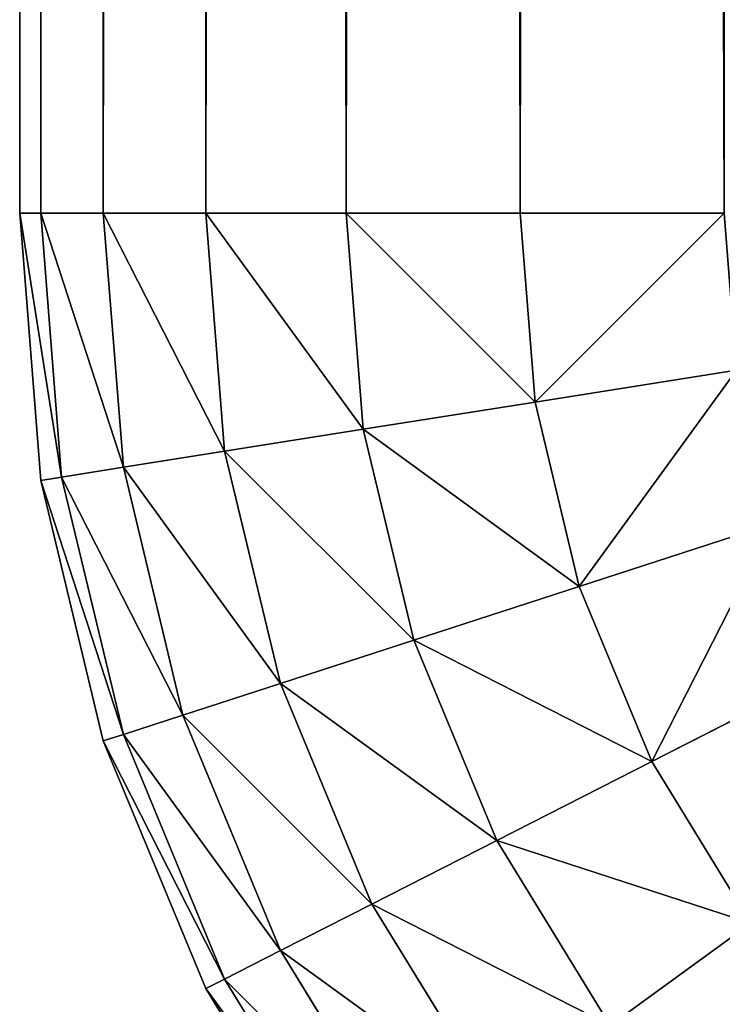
# Model space of a CAD drawing. Header units: centimetres. Extents: x -20.5 to 20.5, y -20.5 to 20.5.
# Tile 2 of 256: x -20.5 to -20.212, y -20.124 to -19.721. Entities that reach past the tile are written whole.
import ezdxf

# ---------------------------------------------------------------- set-up
doc = ezdxf.new("R2010")
doc.units = ezdxf.units.CM
doc.header["$LTSCALE"] = 2.54
doc.layers.get('0').update_dxf_attribs({"true_color": 0xff5454})

# ---------------------------------------------------------------- blocks, each defined once
blk = doc.blocks.new('Grupuj#1')
at = {"color": 7, "true_color": 0xfdfdfd}
for p, q in [((0, 0.7, 0.7), (0, 41, 0.7)), ((0, 0.7, 12.8), (0, 41, 12.8)), ((0, 0.7, 12.8), (0, 41, 12.8)), ((0, 0.7, 0.7), (0, 41, 0.7)), ((0.00862, 0.7, 12.9095), (0.00862, 41, 12.9095)), ((0.00862, 0.7, 12.9095), (0.00862, 41, 12.9095)), ((0.00862, 0.7, 0.5905), (0.00862, 41, 0.5905)), ((0.00862, 0.7, 0.5905), (0.00862, 41, 0.5905)), ((0.03426, 0.7, 13.01631), (0.03426, 41, 13.01631)), ((0.03426, 0.7, 13.01631), (0.03426, 41, 13.01631)), ((0.03426, 0.7, 0.48369), (0.03426, 41, 0.48369)), ((0.03426, 0.7, 0.48369), (0.03426, 41, 0.48369)), ((0.0763, 0.7, 13.11779), (0.0763, 41, 13.11779)), ((0.0763, 0.7, 13.11779), (0.0763, 41, 13.11779)), ((0.0763, 0.7, 0.38221), (0.0763, 41, 0.38221)), ((0.0763, 0.7, 0.38221), (0.0763, 41, 0.38221)), ((0.13369, 0.7, 13.21145), (0.13369, 41, 13.21145)), ((0.13369, 0.7, 13.21145), (0.13369, 41, 13.21145)), ((0.13369, 0.7, 0.28855), (0.13369, 41, 0.28855)), ((0.13369, 0.7, 0.28855), (0.13369, 41, 0.28855)), ((0.20503, 0.7, 13.29497), (0.20503, 41, 13.29497)), ((0.20503, 0.7, 13.29497), (0.20503, 41, 13.29497)), ((0.20503, 0.7, 0.20503), (0.20503, 41, 0.20503)), ((0.20503, 0.7, 0.20503), (0.20503, 41, 0.20503)), ((0, 0.7, 12.8), (0, 0.7, 0.7)), ((0, 0.7, 12.8), (0.00862, 0.7, 12.9095)), ((0.00862, 0.7, 0.5905), (0, 0.7, 0.7)), ((0.00862, 0.5905, 12.8), (0, 0.7, 12.8)), ((0, 0.7, 12.8), (0, 0.7, 0.7)), ((0, 0.7, 0.7), (0.00862, 0.5905, 0.7)), ((0, 0.7, 12.8), (0.00862, 0.7, 12.9095)), ((0.00862, 0.5905, 12.8), (0, 0.7, 12.8)), ((0, 0.7, 0.7), (0.00862, 0.5905, 0.7)), ((0.00862, 0.7, 0.5905), (0, 0.7, 0.7)), ((0.00862, 0.7, 12.9095), (0.03426, 0.7, 13.01631)), ((0.01713, 0.59184, 12.9095), (0.00862, 0.7, 12.9095)), ((0.00862, 0.7, 12.9095), (0.03426, 0.7, 13.01631)), ((0.03426, 0.7, 0.48369), (0.00862, 0.7, 0.5905)), ((0.01713, 0.59184, 12.9095), (0.00862, 0.7, 12.9095)), ((0.01713, 0.59184, 0.5905), (0.00862, 0.7, 0.5905)), ((0.01713, 0.59184, 0.5905), (0.00862, 0.7, 0.5905)), ((0.03426, 0.7, 0.48369), (0.00862, 0.7, 0.5905)), ((0.04246, 0.59586, 13.01631), (0.03426, 0.7, 13.01631)), ((0.03426, 0.7, 13.01631), (0.0763, 0.7, 13.11779)), ((0.0763, 0.7, 0.38221), (0.03426, 0.7, 0.48369)), ((0.03426, 0.7, 13.01631), (0.0763, 0.7, 13.11779)), ((0.04246, 0.59586, 13.01631), (0.03426, 0.7, 13.01631)), ((0.04246, 0.59586, 0.48369), (0.03426, 0.7, 0.48369)), ((0.04246, 0.59586, 0.48369), (0.03426, 0.7, 0.48369)), ((0.0763, 0.7, 0.38221), (0.03426, 0.7, 0.48369)), ((0.0763, 0.7, 13.11779), (0.13369, 0.7, 13.21145)), ((0.13369, 0.7, 0.28855), (0.0763, 0.7, 0.38221)), ((0.08397, 0.60243, 13.11779), (0.0763, 0.7, 13.11779)), ((0.0763, 0.7, 13.11779), (0.13369, 0.7, 13.21145)), ((0.08397, 0.60243, 13.11779), (0.0763, 0.7, 13.11779)), ((0.08397, 0.60243, 0.38221), (0.0763, 0.7, 0.38221)), ((0.13369, 0.7, 0.28855), (0.0763, 0.7, 0.38221)), ((0.08397, 0.60243, 0.38221), (0.0763, 0.7, 0.38221)), ((0.13369, 0.7, 13.21145), (0.20503, 0.7, 13.29497)), ((0.20503, 0.7, 0.20503), (0.13369, 0.7, 0.28855)), ((0.13369, 0.7, 13.21145), (0.20503, 0.7, 13.29497)), ((0.14066, 0.61141, 13.21145), (0.13369, 0.7, 13.21145)), ((0.14066, 0.61141, 13.21145), (0.13369, 0.7, 13.21145)), ((0.14066, 0.61141, 0.28855), (0.13369, 0.7, 0.28855)), ((0.20503, 0.7, 0.20503), (0.13369, 0.7, 0.28855)), ((0.14066, 0.61141, 0.28855), (0.13369, 0.7, 0.28855)), ((0.20503, 0.7, 13.29497), (0.28855, 0.7, 13.36631)), ((0.21112, 0.62257, 13.29497), (0.20503, 0.7, 13.29497)), ((0.20503, 0.7, 13.29497), (0.28855, 0.7, 13.36631)), ((0.28855, 0.7, 0.13369), (0.20503, 0.7, 0.20503)), ((0.21112, 0.62257, 13.29497), (0.20503, 0.7, 13.29497)), ((0.21112, 0.62257, 0.20503), (0.20503, 0.7, 0.20503)), ((0.28855, 0.7, 0.13369), (0.20503, 0.7, 0.20503)), ((0.21112, 0.62257, 0.20503), (0.20503, 0.7, 0.20503)), ((0.21112, 0.62257, 13.29497), (0.29362, 0.63564, 13.36631)), ((0.21112, 0.62257, 13.29497), (0.29362, 0.63564, 13.36631)), ((0.21112, 0.62257, 0.20503), (0.29362, 0.63564, 0.13369)), ((0.21112, 0.62257, 0.20503), (0.29362, 0.63564, 0.13369)), ((0.14066, 0.61141, 13.21145), (0.21112, 0.62257, 13.29497)), ((0.14066, 0.61141, 13.21145), (0.21112, 0.62257, 13.29497)), ((0.14066, 0.61141, 0.28855), (0.21112, 0.62257, 0.20503)), ((0.14066, 0.61141, 0.28855), (0.21112, 0.62257, 0.20503)), ((0.22925, 0.54704, 13.29497), (0.21112, 0.62257, 13.29497)), ((0.22925, 0.54704, 13.29497), (0.21112, 0.62257, 13.29497)), ((0.22925, 0.54704, 0.20503), (0.21112, 0.62257, 0.20503)), ((0.22925, 0.54704, 0.20503), (0.21112, 0.62257, 0.20503)), ((0.08397, 0.60243, 13.11779), (0.14066, 0.61141, 13.21145)), ((0.08397, 0.60243, 13.11779), (0.14066, 0.61141, 13.21145)), ((0.08397, 0.60243, 0.38221), (0.14066, 0.61141, 0.28855)), ((0.08397, 0.60243, 0.38221), (0.14066, 0.61141, 0.28855)), ((0.16141, 0.525, 13.21145), (0.14066, 0.61141, 13.21145)), ((0.16141, 0.525, 13.21145), (0.14066, 0.61141, 13.21145)), ((0.16141, 0.525, 0.28855), (0.14066, 0.61141, 0.28855)), ((0.16141, 0.525, 0.28855), (0.14066, 0.61141, 0.28855)), ((0.04246, 0.59586, 13.01631), (0.08397, 0.60243, 13.11779)), ((0.04246, 0.59586, 13.01631), (0.08397, 0.60243, 13.11779)), ((0.04246, 0.59586, 0.48369), (0.08397, 0.60243, 0.38221)), ((0.04246, 0.59586, 0.48369), (0.08397, 0.60243, 0.38221)), ((0.10682, 0.50726, 13.11779), (0.08397, 0.60243, 13.11779)), ((0.10682, 0.50726, 13.11779), (0.08397, 0.60243, 13.11779)), ((0.10682, 0.50726, 0.38221), (0.08397, 0.60243, 0.38221)), ((0.10682, 0.50726, 0.38221), (0.08397, 0.60243, 0.38221)), ((0.01713, 0.59184, 12.9095), (0.04246, 0.59586, 13.01631)), ((0.01713, 0.59184, 12.9095), (0.04246, 0.59586, 13.01631)), ((0.01713, 0.59184, 0.5905), (0.04246, 0.59586, 0.48369)), ((0.01713, 0.59184, 0.5905), (0.04246, 0.59586, 0.48369)), ((0.06684, 0.49428, 13.01631), (0.04246, 0.59586, 13.01631)), ((0.06684, 0.49428, 13.01631), (0.04246, 0.59586, 13.01631)), ((0.06684, 0.49428, 0.48369), (0.04246, 0.59586, 0.48369)), ((0.06684, 0.49428, 0.48369), (0.04246, 0.59586, 0.48369)), ((0.00862, 0.5905, 12.8), (0.01713, 0.59184, 12.9095)), ((0.00862, 0.5905, 12.8), (0.01713, 0.59184, 12.9095)), ((0.00862, 0.5905, 0.7), (0.01713, 0.59184, 0.5905)), ((0.00862, 0.5905, 0.7), (0.01713, 0.59184, 0.5905)), ((0.03426, 0.48369, 12.8), (0.00862, 0.5905, 12.8)), ((0.00862, 0.5905, 12.8), (0.00862, 0.5905, 0.7)), ((0.00862, 0.5905, 0.7), (0.03426, 0.48369, 0.7)), ((0.00862, 0.5905, 12.8), (0.00862, 0.5905, 0.7)), ((0.03426, 0.48369, 12.8), (0.00862, 0.5905, 12.8)), ((0.00862, 0.5905, 0.7), (0.03426, 0.48369, 0.7)), ((0.04246, 0.48635, 12.9095), (0.01713, 0.59184, 12.9095)), ((0.04246, 0.48635, 12.9095), (0.01713, 0.59184, 12.9095)), ((0.04246, 0.48635, 0.5905), (0.01713, 0.59184, 0.5905)), ((0.04246, 0.48635, 0.5905), (0.01713, 0.59184, 0.5905)), ((0.22925, 0.54704, 13.29497), (0.30869, 0.57286, 13.36631)), ((0.22925, 0.54704, 13.29497), (0.30869, 0.57286, 13.36631)), ((0.22925, 0.54704, 0.20503), (0.30869, 0.57286, 0.13369)), ((0.22925, 0.54704, 0.20503), (0.30869, 0.57286, 0.13369)), ((0.16141, 0.525, 13.21145), (0.22925, 0.54704, 13.29497)), ((0.16141, 0.525, 13.21145), (0.22925, 0.54704, 13.29497)), ((0.16141, 0.525, 0.28855), (0.22925, 0.54704, 0.20503)), ((0.16141, 0.525, 0.28855), (0.22925, 0.54704, 0.20503)), ((0.25897, 0.47529, 13.29497), (0.22925, 0.54704, 13.29497)), ((0.25897, 0.47529, 13.29497), (0.22925, 0.54704, 13.29497)), ((0.25897, 0.47529, 0.20503), (0.22925, 0.54704, 0.20503)), ((0.25897, 0.47529, 0.20503), (0.22925, 0.54704, 0.20503)), ((0.10682, 0.50726, 13.11779), (0.16141, 0.525, 13.21145)), ((0.10682, 0.50726, 13.11779), (0.16141, 0.525, 13.21145)), ((0.10682, 0.50726, 0.38221), (0.16141, 0.525, 0.28855)), ((0.10682, 0.50726, 0.38221), (0.16141, 0.525, 0.28855)), ((0.19541, 0.4429, 13.21145), (0.16141, 0.525, 13.21145)), ((0.19541, 0.4429, 13.21145), (0.16141, 0.525, 13.21145)), ((0.19541, 0.4429, 0.28855), (0.16141, 0.525, 0.28855)), ((0.19541, 0.4429, 0.28855), (0.16141, 0.525, 0.28855)), ((0.25897, 0.47529, 13.29497), (0.3334, 0.51321, 13.36631)), ((0.25897, 0.47529, 13.29497), (0.3334, 0.51321, 13.36631)), ((0.25897, 0.47529, 0.20503), (0.3334, 0.51321, 0.13369)), ((0.25897, 0.47529, 0.20503), (0.3334, 0.51321, 0.13369)), ((0.06684, 0.49428, 13.01631), (0.10682, 0.50726, 13.11779)), ((0.06684, 0.49428, 13.01631), (0.10682, 0.50726, 13.11779)), ((0.06684, 0.49428, 0.48369), (0.10682, 0.50726, 0.38221)), ((0.06684, 0.49428, 0.48369), (0.10682, 0.50726, 0.38221)), ((0.14428, 0.41684, 13.11779), (0.10682, 0.50726, 13.11779)), ((0.14428, 0.41684, 13.11779), (0.10682, 0.50726, 13.11779)), ((0.14428, 0.41684, 0.38221), (0.10682, 0.50726, 0.38221)), ((0.14428, 0.41684, 0.38221), (0.10682, 0.50726, 0.38221)), ((0.04246, 0.48635, 12.9095), (0.06684, 0.49428, 13.01631)), ((0.04246, 0.48635, 12.9095), (0.06684, 0.49428, 13.01631)), ((0.04246, 0.48635, 0.5905), (0.06684, 0.49428, 0.48369)), ((0.04246, 0.48635, 0.5905), (0.06684, 0.49428, 0.48369)), ((0.10682, 0.39776, 13.01631), (0.06684, 0.49428, 13.01631)), ((0.10682, 0.39776, 13.01631), (0.06684, 0.49428, 13.01631)), ((0.10682, 0.39776, 0.48369), (0.06684, 0.49428, 0.48369)), ((0.10682, 0.39776, 0.48369), (0.06684, 0.49428, 0.48369)), ((0.03426, 0.48369, 12.8), (0.04246, 0.48635, 12.9095)), ((0.03426, 0.48369, 12.8), (0.04246, 0.48635, 12.9095)), ((0.03426, 0.48369, 0.7), (0.04246, 0.48635, 0.5905)), ((0.03426, 0.48369, 0.7), (0.04246, 0.48635, 0.5905)), ((0.08397, 0.38612, 12.9095), (0.04246, 0.48635, 12.9095)), ((0.08397, 0.38612, 12.9095), (0.04246, 0.48635, 12.9095)), ((0.08397, 0.38612, 0.5905), (0.04246, 0.48635, 0.5905)), ((0.08397, 0.38612, 0.5905), (0.04246, 0.48635, 0.5905)), ((0.03426, 0.48369, 12.8), (0.03426, 0.48369, 0.7)), ((0.0763, 0.38221, 12.8), (0.03426, 0.48369, 12.8)), ((0.03426, 0.48369, 12.8), (0.03426, 0.48369, 0.7)), ((0.03426, 0.48369, 0.7), (0.0763, 0.38221, 0.7)), ((0.0763, 0.38221, 12.8), (0.03426, 0.48369, 12.8)), ((0.03426, 0.48369, 0.7), (0.0763, 0.38221, 0.7)), ((0.19541, 0.4429, 13.21145), (0.25897, 0.47529, 13.29497)), ((0.19541, 0.4429, 13.21145), (0.25897, 0.47529, 13.29497)), ((0.19541, 0.4429, 0.28855), (0.25897, 0.47529, 0.20503)), ((0.19541, 0.4429, 0.28855), (0.25897, 0.47529, 0.20503)), ((0.29956, 0.40906, 13.29497), (0.25897, 0.47529, 13.29497)), ((0.29956, 0.40906, 13.29497), (0.25897, 0.47529, 13.29497)), ((0.29956, 0.40906, 0.20503), (0.25897, 0.47529, 0.20503)), ((0.29956, 0.40906, 0.20503), (0.25897, 0.47529, 0.20503)), ((0.14428, 0.41684, 13.11779), (0.19541, 0.4429, 13.21145)), ((0.14428, 0.41684, 13.11779), (0.19541, 0.4429, 13.21145)), ((0.14428, 0.41684, 0.38221), (0.19541, 0.4429, 0.28855)), ((0.14428, 0.41684, 0.38221), (0.19541, 0.4429, 0.28855)), ((0.24184, 0.36713, 13.21145), (0.19541, 0.4429, 13.21145)), ((0.24184, 0.36713, 13.21145), (0.19541, 0.4429, 13.21145)), ((0.24184, 0.36713, 0.28855), (0.19541, 0.4429, 0.28855)), ((0.24184, 0.36713, 0.28855), (0.19541, 0.4429, 0.28855)), ((0.10682, 0.39776, 13.01631), (0.14428, 0.41684, 13.11779)), ((0.10682, 0.39776, 13.01631), (0.14428, 0.41684, 13.11779)), ((0.10682, 0.39776, 0.48369), (0.14428, 0.41684, 0.38221)), ((0.10682, 0.39776, 0.48369), (0.14428, 0.41684, 0.38221)), ((0.19541, 0.3334, 13.11779), (0.14428, 0.41684, 13.11779)), ((0.19541, 0.3334, 13.11779), (0.14428, 0.41684, 13.11779)), ((0.19541, 0.3334, 0.38221), (0.14428, 0.41684, 0.38221)), ((0.19541, 0.3334, 0.38221), (0.14428, 0.41684, 0.38221)), ((0.24184, 0.36713, 13.21145), (0.29956, 0.40906, 13.29497)), ((0.24184, 0.36713, 13.21145), (0.29956, 0.40906, 13.29497)), ((0.24184, 0.36713, 0.28855), (0.29956, 0.40906, 0.20503)), ((0.24184, 0.36713, 0.28855), (0.29956, 0.40906, 0.20503)), ((0.08397, 0.38612, 12.9095), (0.10682, 0.39776, 13.01631)), ((0.08397, 0.38612, 12.9095), (0.10682, 0.39776, 13.01631)), ((0.08397, 0.38612, 0.5905), (0.10682, 0.39776, 0.48369)), ((0.08397, 0.38612, 0.5905), (0.10682, 0.39776, 0.48369)), ((0.16141, 0.30869, 13.01631), (0.10682, 0.39776, 13.01631)), ((0.16141, 0.30869, 13.01631), (0.10682, 0.39776, 13.01631)), ((0.16141, 0.30869, 0.48369), (0.10682, 0.39776, 0.48369)), ((0.16141, 0.30869, 0.48369), (0.10682, 0.39776, 0.48369)), ((0.0763, 0.38221, 12.8), (0.08397, 0.38612, 12.9095)), ((0.0763, 0.38221, 12.8), (0.08397, 0.38612, 12.9095)), ((0.0763, 0.38221, 0.7), (0.08397, 0.38612, 0.5905)), ((0.0763, 0.38221, 0.7), (0.08397, 0.38612, 0.5905)), ((0.14066, 0.29362, 12.9095), (0.08397, 0.38612, 12.9095)), ((0.14066, 0.29362, 12.9095), (0.08397, 0.38612, 12.9095)), ((0.14066, 0.29362, 0.5905), (0.08397, 0.38612, 0.5905)), ((0.14066, 0.29362, 0.5905), (0.08397, 0.38612, 0.5905)), ((0.13369, 0.28855, 12.8), (0.0763, 0.38221, 12.8)), ((0.13369, 0.28855, 12.8), (0.0763, 0.38221, 12.8)), ((0.0763, 0.38221, 12.8), (0.0763, 0.38221, 0.7)), ((0.0763, 0.38221, 0.7), (0.13369, 0.28855, 0.7)), ((0.0763, 0.38221, 12.8), (0.0763, 0.38221, 0.7)), ((0.0763, 0.38221, 0.7), (0.13369, 0.28855, 0.7))]:
    blk.add_line(p, q, dxfattribs=at)
mesh = blk.add_polyface(dxfattribs=at)
corners = [(0, 41, 12.8), (0, 0.7, 0.7), (0, 0.7, 12.8), (0, 41, 0.7)]
mesh.append_faces([[corners[k] for k in face] for face in [(0, 1, 2), (1, 0, 3)]], dxfattribs={"vtx0": -1, "color": 7})
mesh = blk.add_polyface(dxfattribs=at)
corners = [(0.00862, 41, 12.9095), (0, 0.7, 12.8), (0.00862, 0.7, 12.9095), (0, 41, 12.8)]
mesh.append_faces([[corners[k] for k in face] for face in [(0, 1, 2), (1, 0, 3)]], dxfattribs={"vtx0": -1, "color": 7})
mesh = blk.add_polyface(dxfattribs=at)
corners = [(0, 41, 0.7), (0.00862, 0.7, 0.5905), (0, 0.7, 0.7), (0.00862, 41, 0.5905)]
mesh.append_faces([[corners[k] for k in face] for face in [(0, 1, 2), (1, 0, 3)]], dxfattribs={"vtx0": -1, "color": 7})
mesh = blk.add_polyface(dxfattribs=at)
corners = [(0.03426, 41, 13.01631), (0.00862, 0.7, 12.9095), (0.03426, 0.7, 13.01631), (0.00862, 41, 12.9095)]
mesh.append_faces([[corners[k] for k in face] for face in [(0, 1, 2), (1, 0, 3)]], dxfattribs={"vtx0": -1, "color": 7})
mesh = blk.add_polyface(dxfattribs=at)
corners = [(0.00862, 41, 0.5905), (0.03426, 0.7, 0.48369), (0.00862, 0.7, 0.5905), (0.03426, 41, 0.48369)]
mesh.append_faces([[corners[k] for k in face] for face in [(0, 1, 2), (1, 0, 3)]], dxfattribs={"vtx0": -1, "color": 7})
mesh = blk.add_polyface(dxfattribs=at)
corners = [(0.0763, 41, 13.11779), (0.03426, 0.7, 13.01631), (0.0763, 0.7, 13.11779), (0.03426, 41, 13.01631)]
mesh.append_faces([[corners[k] for k in face] for face in [(0, 1, 2), (1, 0, 3)]], dxfattribs={"vtx0": -1, "color": 7})
mesh = blk.add_polyface(dxfattribs=at)
corners = [(0.03426, 41, 0.48369), (0.0763, 0.7, 0.38221), (0.03426, 0.7, 0.48369), (0.0763, 41, 0.38221)]
mesh.append_faces([[corners[k] for k in face] for face in [(0, 1, 2), (1, 0, 3)]], dxfattribs={"vtx0": -1, "color": 7})
mesh = blk.add_polyface(dxfattribs=at)
corners = [(0.13369, 41, 13.21145), (0.0763, 0.7, 13.11779), (0.13369, 0.7, 13.21145), (0.0763, 41, 13.11779)]
mesh.append_faces([[corners[k] for k in face] for face in [(0, 1, 2), (1, 0, 3)]], dxfattribs={"vtx0": -1, "color": 7})
mesh = blk.add_polyface(dxfattribs=at)
corners = [(0.0763, 41, 0.38221), (0.13369, 0.7, 0.28855), (0.0763, 0.7, 0.38221), (0.13369, 41, 0.28855)]
mesh.append_faces([[corners[k] for k in face] for face in [(0, 1, 2), (1, 0, 3)]], dxfattribs={"vtx0": -1, "color": 7})
mesh = blk.add_polyface(dxfattribs=at)
corners = [(0.20503, 41, 13.29497), (0.13369, 0.7, 13.21145), (0.20503, 0.7, 13.29497), (0.13369, 41, 13.21145)]
mesh.append_faces([[corners[k] for k in face] for face in [(0, 1, 2), (1, 0, 3)]], dxfattribs={"vtx0": -1, "color": 7})
mesh = blk.add_polyface(dxfattribs=at)
corners = [(0.13369, 41, 0.28855), (0.20503, 0.7, 0.20503), (0.13369, 0.7, 0.28855), (0.20503, 41, 0.20503)]
mesh.append_faces([[corners[k] for k in face] for face in [(0, 1, 2), (1, 0, 3)]], dxfattribs={"vtx0": -1, "color": 7})
mesh = blk.add_polyface(dxfattribs=at)
corners = [(0.28855, 0.7, 13.36631), (0.20503, 41, 13.29497), (0.20503, 0.7, 13.29497), (0.28855, 41, 13.36631)]
mesh.append_faces([[corners[k] for k in face] for face in [(0, 1, 2), (1, 0, 3)]], dxfattribs={"vtx0": -1, "color": 7})
mesh = blk.add_polyface(dxfattribs=at)
corners = [(0.28855, 41, 0.13369), (0.20503, 0.7, 0.20503), (0.20503, 41, 0.20503), (0.28855, 0.7, 0.13369)]
mesh.append_faces([[corners[k] for k in face] for face in [(0, 1, 2), (1, 0, 3)]], dxfattribs={"vtx0": -1, "color": 7})
mesh = blk.add_polyface(dxfattribs=at)
corners = [(0, 0.7, 12.8), (0.00862, 0.5905, 0.7), (0.00862, 0.5905, 12.8), (0, 0.7, 0.7)]
mesh.append_faces([[corners[k] for k in face] for face in [(0, 1, 2), (1, 0, 3)]], dxfattribs={"vtx0": -1, "color": 7})
mesh = blk.add_polyface(dxfattribs=at)
corners = [(0.01713, 0.59184, 12.9095), (0, 0.7, 12.8), (0.00862, 0.5905, 12.8), (0.00862, 0.7, 12.9095)]
mesh.append_faces([[corners[k] for k in face] for face in [(0, 1, 2), (1, 0, 3)]], dxfattribs={"vtx0": -1, "color": 7})
mesh = blk.add_polyface(dxfattribs=at)
corners = [(0, 0.7, 0.7), (0.01713, 0.59184, 0.5905), (0.00862, 0.5905, 0.7), (0.00862, 0.7, 0.5905)]
mesh.append_faces([[corners[k] for k in face] for face in [(0, 1, 2), (1, 0, 3)]], dxfattribs={"vtx0": -1, "color": 7})
mesh = blk.add_polyface(dxfattribs=at)
corners = [(0.04246, 0.59586, 13.01631), (0.00862, 0.7, 12.9095), (0.01713, 0.59184, 12.9095), (0.03426, 0.7, 13.01631)]
mesh.append_faces([[corners[k] for k in face] for face in [(0, 1, 2), (1, 0, 3)]], dxfattribs={"vtx0": -1, "color": 7})
mesh = blk.add_polyface(dxfattribs=at)
corners = [(0.00862, 0.7, 0.5905), (0.04246, 0.59586, 0.48369), (0.01713, 0.59184, 0.5905), (0.03426, 0.7, 0.48369)]
mesh.append_faces([[corners[k] for k in face] for face in [(0, 1, 2), (1, 0, 3)]], dxfattribs={"vtx0": -1, "color": 7})
mesh = blk.add_polyface(dxfattribs=at)
corners = [(0.08397, 0.60243, 13.11779), (0.03426, 0.7, 13.01631), (0.04246, 0.59586, 13.01631), (0.0763, 0.7, 13.11779)]
mesh.append_faces([[corners[k] for k in face] for face in [(0, 1, 2), (1, 0, 3)]], dxfattribs={"vtx0": -1, "color": 7})
mesh = blk.add_polyface(dxfattribs=at)
corners = [(0.03426, 0.7, 0.48369), (0.08397, 0.60243, 0.38221), (0.04246, 0.59586, 0.48369), (0.0763, 0.7, 0.38221)]
mesh.append_faces([[corners[k] for k in face] for face in [(0, 1, 2), (1, 0, 3)]], dxfattribs={"vtx0": -1, "color": 7})
mesh = blk.add_polyface(dxfattribs=at)
corners = [(0.14066, 0.61141, 13.21145), (0.0763, 0.7, 13.11779), (0.08397, 0.60243, 13.11779), (0.13369, 0.7, 13.21145)]
mesh.append_faces([[corners[k] for k in face] for face in [(0, 1, 2), (1, 0, 3)]], dxfattribs={"vtx0": -1, "color": 7})
mesh = blk.add_polyface(dxfattribs=at)
corners = [(0.0763, 0.7, 0.38221), (0.14066, 0.61141, 0.28855), (0.08397, 0.60243, 0.38221), (0.13369, 0.7, 0.28855)]
mesh.append_faces([[corners[k] for k in face] for face in [(0, 1, 2), (1, 0, 3)]], dxfattribs={"vtx0": -1, "color": 7})
mesh = blk.add_polyface(dxfattribs=at)
corners = [(0.21112, 0.62257, 13.29497), (0.13369, 0.7, 13.21145), (0.14066, 0.61141, 13.21145), (0.20503, 0.7, 13.29497)]
mesh.append_faces([[corners[k] for k in face] for face in [(0, 1, 2), (1, 0, 3)]], dxfattribs={"vtx0": -1, "color": 7})
mesh = blk.add_polyface(dxfattribs=at)
corners = [(0.13369, 0.7, 0.28855), (0.21112, 0.62257, 0.20503), (0.14066, 0.61141, 0.28855), (0.20503, 0.7, 0.20503)]
mesh.append_faces([[corners[k] for k in face] for face in [(0, 1, 2), (1, 0, 3)]], dxfattribs={"vtx0": -1, "color": 7})
mesh = blk.add_polyface(dxfattribs=at)
corners = [(0.21112, 0.62257, 13.29497), (0.28855, 0.7, 13.36631), (0.20503, 0.7, 13.29497), (0.29362, 0.63564, 13.36631)]
mesh.append_faces([[corners[k] for k in face] for face in [(0, 1, 2), (1, 0, 3)]], dxfattribs={"vtx0": -1, "color": 7})
mesh = blk.add_polyface(dxfattribs=at)
corners = [(0.28855, 0.7, 0.13369), (0.21112, 0.62257, 0.20503), (0.20503, 0.7, 0.20503), (0.29362, 0.63564, 0.13369)]
mesh.append_faces([[corners[k] for k in face] for face in [(0, 1, 2), (1, 0, 3)]], dxfattribs={"vtx0": -1, "color": 7})
mesh = blk.add_polyface(dxfattribs=at)
corners = [(0.22925, 0.54704, 13.29497), (0.29362, 0.63564, 13.36631), (0.21112, 0.62257, 13.29497), (0.30869, 0.57286, 13.36631)]
mesh.append_faces([[corners[k] for k in face] for face in [(0, 1, 2), (1, 0, 3)]], dxfattribs={"vtx0": -1, "color": 7})
mesh = blk.add_polyface(dxfattribs=at)
corners = [(0.29362, 0.63564, 0.13369), (0.22925, 0.54704, 0.20503), (0.21112, 0.62257, 0.20503), (0.30869, 0.57286, 0.13369)]
mesh.append_faces([[corners[k] for k in face] for face in [(0, 1, 2), (1, 0, 3)]], dxfattribs={"vtx0": -1, "color": 7})
mesh = blk.add_polyface(dxfattribs=at)
corners = [(0.22925, 0.54704, 13.29497), (0.14066, 0.61141, 13.21145), (0.16141, 0.525, 13.21145), (0.21112, 0.62257, 13.29497)]
mesh.append_faces([[corners[k] for k in face] for face in [(0, 1, 2), (1, 0, 3)]], dxfattribs={"vtx0": -1, "color": 7})
mesh = blk.add_polyface(dxfattribs=at)
corners = [(0.14066, 0.61141, 0.28855), (0.22925, 0.54704, 0.20503), (0.16141, 0.525, 0.28855), (0.21112, 0.62257, 0.20503)]
mesh.append_faces([[corners[k] for k in face] for face in [(0, 1, 2), (1, 0, 3)]], dxfattribs={"vtx0": -1, "color": 7})
mesh = blk.add_polyface(dxfattribs=at)
corners = [(0.16141, 0.525, 13.21145), (0.08397, 0.60243, 13.11779), (0.10682, 0.50726, 13.11779), (0.14066, 0.61141, 13.21145)]
mesh.append_faces([[corners[k] for k in face] for face in [(0, 1, 2), (1, 0, 3)]], dxfattribs={"vtx0": -1, "color": 7})
mesh = blk.add_polyface(dxfattribs=at)
corners = [(0.08397, 0.60243, 0.38221), (0.16141, 0.525, 0.28855), (0.10682, 0.50726, 0.38221), (0.14066, 0.61141, 0.28855)]
mesh.append_faces([[corners[k] for k in face] for face in [(0, 1, 2), (1, 0, 3)]], dxfattribs={"vtx0": -1, "color": 7})
mesh = blk.add_polyface(dxfattribs=at)
corners = [(0.10682, 0.50726, 13.11779), (0.04246, 0.59586, 13.01631), (0.06684, 0.49428, 13.01631), (0.08397, 0.60243, 13.11779)]
mesh.append_faces([[corners[k] for k in face] for face in [(0, 1, 2), (1, 0, 3)]], dxfattribs={"vtx0": -1, "color": 7})
mesh = blk.add_polyface(dxfattribs=at)
corners = [(0.04246, 0.59586, 0.48369), (0.10682, 0.50726, 0.38221), (0.06684, 0.49428, 0.48369), (0.08397, 0.60243, 0.38221)]
mesh.append_faces([[corners[k] for k in face] for face in [(0, 1, 2), (1, 0, 3)]], dxfattribs={"vtx0": -1, "color": 7})
mesh = blk.add_polyface(dxfattribs=at)
corners = [(0.06684, 0.49428, 13.01631), (0.01713, 0.59184, 12.9095), (0.04246, 0.48635, 12.9095), (0.04246, 0.59586, 13.01631)]
mesh.append_faces([[corners[k] for k in face] for face in [(0, 1, 2), (1, 0, 3)]], dxfattribs={"vtx0": -1, "color": 7})
mesh = blk.add_polyface(dxfattribs=at)
corners = [(0.01713, 0.59184, 0.5905), (0.06684, 0.49428, 0.48369), (0.04246, 0.48635, 0.5905), (0.04246, 0.59586, 0.48369)]
mesh.append_faces([[corners[k] for k in face] for face in [(0, 1, 2), (1, 0, 3)]], dxfattribs={"vtx0": -1, "color": 7})
mesh = blk.add_polyface(dxfattribs=at)
corners = [(0.04246, 0.48635, 12.9095), (0.00862, 0.5905, 12.8), (0.03426, 0.48369, 12.8), (0.01713, 0.59184, 12.9095)]
mesh.append_faces([[corners[k] for k in face] for face in [(0, 1, 2), (1, 0, 3)]], dxfattribs={"vtx0": -1, "color": 7})
mesh = blk.add_polyface(dxfattribs=at)
corners = [(0.00862, 0.5905, 0.7), (0.04246, 0.48635, 0.5905), (0.03426, 0.48369, 0.7), (0.01713, 0.59184, 0.5905)]
mesh.append_faces([[corners[k] for k in face] for face in [(0, 1, 2), (1, 0, 3)]], dxfattribs={"vtx0": -1, "color": 7})
mesh = blk.add_polyface(dxfattribs=at)
corners = [(0.00862, 0.5905, 12.8), (0.03426, 0.48369, 0.7), (0.03426, 0.48369, 12.8), (0.00862, 0.5905, 0.7)]
mesh.append_faces([[corners[k] for k in face] for face in [(0, 1, 2), (1, 0, 3)]], dxfattribs={"vtx0": -1, "color": 7})
mesh = blk.add_polyface(dxfattribs=at)
corners = [(0.25897, 0.47529, 13.29497), (0.30869, 0.57286, 13.36631), (0.22925, 0.54704, 13.29497), (0.3334, 0.51321, 13.36631)]
mesh.append_faces([[corners[k] for k in face] for face in [(0, 1, 2), (1, 0, 3)]], dxfattribs={"vtx0": -1, "color": 7})
mesh = blk.add_polyface(dxfattribs=at)
corners = [(0.30869, 0.57286, 0.13369), (0.25897, 0.47529, 0.20503), (0.22925, 0.54704, 0.20503), (0.3334, 0.51321, 0.13369)]
mesh.append_faces([[corners[k] for k in face] for face in [(0, 1, 2), (1, 0, 3)]], dxfattribs={"vtx0": -1, "color": 7})
mesh = blk.add_polyface(dxfattribs=at)
corners = [(0.25897, 0.47529, 13.29497), (0.16141, 0.525, 13.21145), (0.19541, 0.4429, 13.21145), (0.22925, 0.54704, 13.29497)]
mesh.append_faces([[corners[k] for k in face] for face in [(0, 1, 2), (1, 0, 3)]], dxfattribs={"vtx0": -1, "color": 7})
mesh = blk.add_polyface(dxfattribs=at)
corners = [(0.16141, 0.525, 0.28855), (0.25897, 0.47529, 0.20503), (0.19541, 0.4429, 0.28855), (0.22925, 0.54704, 0.20503)]
mesh.append_faces([[corners[k] for k in face] for face in [(0, 1, 2), (1, 0, 3)]], dxfattribs={"vtx0": -1, "color": 7})
mesh = blk.add_polyface(dxfattribs=at)
corners = [(0.19541, 0.4429, 13.21145), (0.10682, 0.50726, 13.11779), (0.14428, 0.41684, 13.11779), (0.16141, 0.525, 13.21145)]
mesh.append_faces([[corners[k] for k in face] for face in [(0, 1, 2), (1, 0, 3)]], dxfattribs={"vtx0": -1, "color": 7})
mesh = blk.add_polyface(dxfattribs=at)
corners = [(0.10682, 0.50726, 0.38221), (0.19541, 0.4429, 0.28855), (0.14428, 0.41684, 0.38221), (0.16141, 0.525, 0.28855)]
mesh.append_faces([[corners[k] for k in face] for face in [(0, 1, 2), (1, 0, 3)]], dxfattribs={"vtx0": -1, "color": 7})
mesh = blk.add_polyface(dxfattribs=at)
corners = [(0.29956, 0.40906, 13.29497), (0.3334, 0.51321, 13.36631), (0.25897, 0.47529, 13.29497), (0.36713, 0.45816, 13.36631)]
mesh.append_faces([[corners[k] for k in face] for face in [(0, 1, 2), (1, 0, 3)]], dxfattribs={"vtx0": -1, "color": 7})
mesh = blk.add_polyface(dxfattribs=at)
corners = [(0.3334, 0.51321, 0.13369), (0.29956, 0.40906, 0.20503), (0.25897, 0.47529, 0.20503), (0.36713, 0.45816, 0.13369)]
mesh.append_faces([[corners[k] for k in face] for face in [(0, 1, 2), (1, 0, 3)]], dxfattribs={"vtx0": -1, "color": 7})
mesh = blk.add_polyface(dxfattribs=at)
corners = [(0.14428, 0.41684, 13.11779), (0.06684, 0.49428, 13.01631), (0.10682, 0.39776, 13.01631), (0.10682, 0.50726, 13.11779)]
mesh.append_faces([[corners[k] for k in face] for face in [(0, 1, 2), (1, 0, 3)]], dxfattribs={"vtx0": -1, "color": 7})
mesh = blk.add_polyface(dxfattribs=at)
corners = [(0.06684, 0.49428, 0.48369), (0.14428, 0.41684, 0.38221), (0.10682, 0.39776, 0.48369), (0.10682, 0.50726, 0.38221)]
mesh.append_faces([[corners[k] for k in face] for face in [(0, 1, 2), (1, 0, 3)]], dxfattribs={"vtx0": -1, "color": 7})
mesh = blk.add_polyface(dxfattribs=at)
corners = [(0.10682, 0.39776, 13.01631), (0.04246, 0.48635, 12.9095), (0.08397, 0.38612, 12.9095), (0.06684, 0.49428, 13.01631)]
mesh.append_faces([[corners[k] for k in face] for face in [(0, 1, 2), (1, 0, 3)]], dxfattribs={"vtx0": -1, "color": 7})
mesh = blk.add_polyface(dxfattribs=at)
corners = [(0.04246, 0.48635, 0.5905), (0.10682, 0.39776, 0.48369), (0.08397, 0.38612, 0.5905), (0.06684, 0.49428, 0.48369)]
mesh.append_faces([[corners[k] for k in face] for face in [(0, 1, 2), (1, 0, 3)]], dxfattribs={"vtx0": -1, "color": 7})
mesh = blk.add_polyface(dxfattribs=at)
corners = [(0.08397, 0.38612, 12.9095), (0.03426, 0.48369, 12.8), (0.0763, 0.38221, 12.8), (0.04246, 0.48635, 12.9095)]
mesh.append_faces([[corners[k] for k in face] for face in [(0, 1, 2), (1, 0, 3)]], dxfattribs={"vtx0": -1, "color": 7})
mesh = blk.add_polyface(dxfattribs=at)
corners = [(0.03426, 0.48369, 0.7), (0.08397, 0.38612, 0.5905), (0.0763, 0.38221, 0.7), (0.04246, 0.48635, 0.5905)]
mesh.append_faces([[corners[k] for k in face] for face in [(0, 1, 2), (1, 0, 3)]], dxfattribs={"vtx0": -1, "color": 7})
mesh = blk.add_polyface(dxfattribs=at)
corners = [(0.03426, 0.48369, 12.8), (0.0763, 0.38221, 0.7), (0.0763, 0.38221, 12.8), (0.03426, 0.48369, 0.7)]
mesh.append_faces([[corners[k] for k in face] for face in [(0, 1, 2), (1, 0, 3)]], dxfattribs={"vtx0": -1, "color": 7})
mesh = blk.add_polyface(dxfattribs=at)
corners = [(0.29956, 0.40906, 13.29497), (0.19541, 0.4429, 13.21145), (0.24184, 0.36713, 13.21145), (0.25897, 0.47529, 13.29497)]
mesh.append_faces([[corners[k] for k in face] for face in [(0, 1, 2), (1, 0, 3)]], dxfattribs={"vtx0": -1, "color": 7})
mesh = blk.add_polyface(dxfattribs=at)
corners = [(0.19541, 0.4429, 0.28855), (0.29956, 0.40906, 0.20503), (0.24184, 0.36713, 0.28855), (0.25897, 0.47529, 0.20503)]
mesh.append_faces([[corners[k] for k in face] for face in [(0, 1, 2), (1, 0, 3)]], dxfattribs={"vtx0": -1, "color": 7})
mesh = blk.add_polyface(dxfattribs=at)
corners = [(0.24184, 0.36713, 13.21145), (0.14428, 0.41684, 13.11779), (0.19541, 0.3334, 13.11779), (0.19541, 0.4429, 13.21145)]
mesh.append_faces([[corners[k] for k in face] for face in [(0, 1, 2), (1, 0, 3)]], dxfattribs={"vtx0": -1, "color": 7})
mesh = blk.add_polyface(dxfattribs=at)
corners = [(0.14428, 0.41684, 0.38221), (0.24184, 0.36713, 0.28855), (0.19541, 0.3334, 0.38221), (0.19541, 0.4429, 0.28855)]
mesh.append_faces([[corners[k] for k in face] for face in [(0, 1, 2), (1, 0, 3)]], dxfattribs={"vtx0": -1, "color": 7})
mesh = blk.add_polyface(dxfattribs=at)
corners = [(0.19541, 0.3334, 13.11779), (0.10682, 0.39776, 13.01631), (0.16141, 0.30869, 13.01631), (0.14428, 0.41684, 13.11779)]
mesh.append_faces([[corners[k] for k in face] for face in [(0, 1, 2), (1, 0, 3)]], dxfattribs={"vtx0": -1, "color": 7})
mesh = blk.add_polyface(dxfattribs=at)
corners = [(0.10682, 0.39776, 0.48369), (0.19541, 0.3334, 0.38221), (0.16141, 0.30869, 0.48369), (0.14428, 0.41684, 0.38221)]
mesh.append_faces([[corners[k] for k in face] for face in [(0, 1, 2), (1, 0, 3)]], dxfattribs={"vtx0": -1, "color": 7})
mesh = blk.add_polyface(dxfattribs=at)
corners = [(0.29956, 0.29956, 13.21145), (0.29956, 0.40906, 13.29497), (0.24184, 0.36713, 13.21145), (0.35, 0.35, 13.29497)]
mesh.append_faces([[corners[k] for k in face] for face in [(0, 1, 2), (1, 0, 3)]], dxfattribs={"vtx0": -1, "color": 7})
mesh = blk.add_polyface(dxfattribs=at)
corners = [(0.29956, 0.40906, 0.20503), (0.29956, 0.29956, 0.28855), (0.24184, 0.36713, 0.28855), (0.35, 0.35, 0.20503)]
mesh.append_faces([[corners[k] for k in face] for face in [(0, 1, 2), (1, 0, 3)]], dxfattribs={"vtx0": -1, "color": 7})
mesh = blk.add_polyface(dxfattribs=at)
corners = [(0.16141, 0.30869, 13.01631), (0.08397, 0.38612, 12.9095), (0.14066, 0.29362, 12.9095), (0.10682, 0.39776, 13.01631)]
mesh.append_faces([[corners[k] for k in face] for face in [(0, 1, 2), (1, 0, 3)]], dxfattribs={"vtx0": -1, "color": 7})
mesh = blk.add_polyface(dxfattribs=at)
corners = [(0.08397, 0.38612, 0.5905), (0.16141, 0.30869, 0.48369), (0.14066, 0.29362, 0.5905), (0.10682, 0.39776, 0.48369)]
mesh.append_faces([[corners[k] for k in face] for face in [(0, 1, 2), (1, 0, 3)]], dxfattribs={"vtx0": -1, "color": 7})
mesh = blk.add_polyface(dxfattribs=at)
corners = [(0.14066, 0.29362, 12.9095), (0.0763, 0.38221, 12.8), (0.13369, 0.28855, 12.8), (0.08397, 0.38612, 12.9095)]
mesh.append_faces([[corners[k] for k in face] for face in [(0, 1, 2), (1, 0, 3)]], dxfattribs={"vtx0": -1, "color": 7})
mesh = blk.add_polyface(dxfattribs=at)
corners = [(0.0763, 0.38221, 0.7), (0.14066, 0.29362, 0.5905), (0.13369, 0.28855, 0.7), (0.08397, 0.38612, 0.5905)]
mesh.append_faces([[corners[k] for k in face] for face in [(0, 1, 2), (1, 0, 3)]], dxfattribs={"vtx0": -1, "color": 7})
mesh = blk.add_polyface(dxfattribs=at)
corners = [(0.0763, 0.38221, 12.8), (0.13369, 0.28855, 0.7), (0.13369, 0.28855, 12.8), (0.0763, 0.38221, 0.7)]
mesh.append_faces([[corners[k] for k in face] for face in [(0, 1, 2), (1, 0, 3)]], dxfattribs={"vtx0": -1, "color": 7})
blk = doc.blocks.new('Oltens Susa umywalka wisz_ca 50x41 cm z pow_ok_ SmartClean bia_a 41903000')
at = {"color": 0}
blk.add_blockref('Grupuj#1', (0, 0), dxfattribs=at)

msp = doc.modelspace()

# ---------------------------------------------------------------- block references
at = {"color": 0}
msp.add_blockref('Oltens Susa umywalka wisz_ca 50x41 cm z pow_ok_ SmartClean bia_a 41903000', (-20.5, -20.5, -2.44878), dxfattribs=at)

doc.saveas('drawing.dxf')
